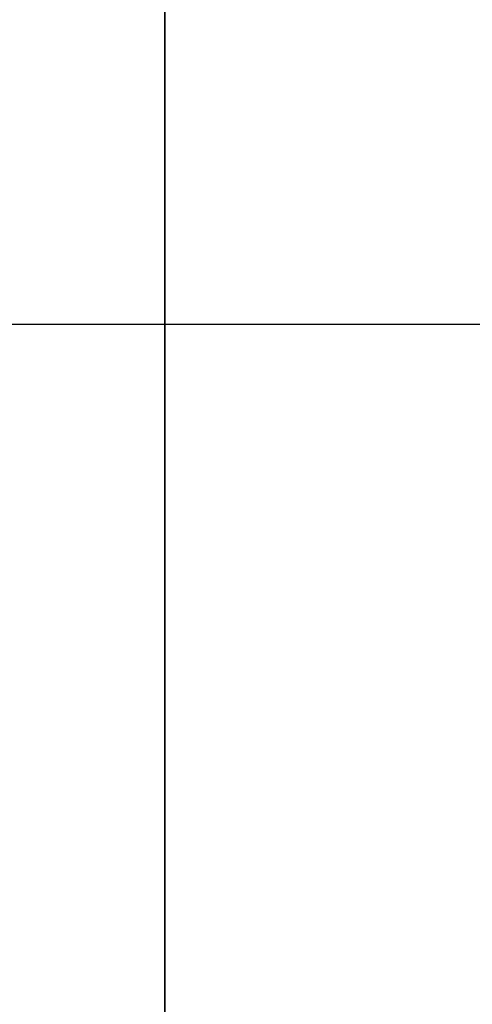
# Model space of a CAD drawing. Header units: millimetres. Extents: x -430 to 720, y 17 to 537.
# Tile 234 of 256: x -154 to -143, y 261 to 285. Entities that reach past the tile are written whole.
import ezdxf

# ---------------------------------------------------------------- set-up
doc = ezdxf.new("R2010")
doc.units = ezdxf.units.MM
doc.layers.add('Layer 01', color=7, linetype='Continuous', true_color=0x000000)

# ---------------------------------------------------------------- blocks, each defined once
blk = doc.blocks.new('Farmhouse rectangular coffee table top v1')
at = {"layer": 'Layer 01', "color": 253, "true_color": 0xa0a0a0}
for p, q in [((-575, 40), (575, 40)), ((-390, 3), (-295, 3)), ((-295, 0), (-295, 3)), ((-295, 1.5, 65), (-295, 1.5, -65)), ((-295, 0), (295, 0))]:
    blk.add_line(p, q, dxfattribs=at)
for points in [[(-295, 3, -65), (-295, 3), (-295, 3, 65)], [(-295, 0, -65), (-295, 0), (-295, 0, 65)]]:
    blk.add_open_spline(points, degree=2, dxfattribs=at)
blk = doc.blocks.new('Farmhouse Rectangular Coffee table metal plate v1')
at = {"layer": 'Layer 01', "color": 253, "true_color": 0xa0a0a0}
for p, q in [((-21.5, 3), (47.5, 3)), ((47.5, 0), (47.5, 3)), ((47.5, 1.5, 65), (47.5, 1.5, -65)), ((-23.5, 0), (47.5, 0))]:
    blk.add_line(p, q, dxfattribs=at)
for points in [[(47.5, 3, 65), (47.5, 3), (47.5, 3, -65)], [(47.5, 0, 65), (47.5, 0), (47.5, 0, -65)]]:
    blk.add_open_spline(points, degree=2, dxfattribs=at)
blk = doc.blocks.new('Farmhouse rectangular coffee table assembly v1')
at = {"layer": 'Layer 01'}
for name, p in [('Farmhouse rectangular coffee table top v1', (144.827, 342.156)), ('Farmhouse Rectangular Coffee table metal plate v1', (-197.673, 342.156))]:
    blk.add_blockref(name, p, dxfattribs=at)

msp = doc.modelspace()

# ---------------------------------------------------------------- block references
at = {"layer": 'Layer 01', "extrusion": (0, -1, 0)}
msp.add_blockref('Farmhouse rectangular coffee table assembly v1', (0, -288.28, -277.359), dxfattribs=at)

doc.saveas('drawing.dxf')
